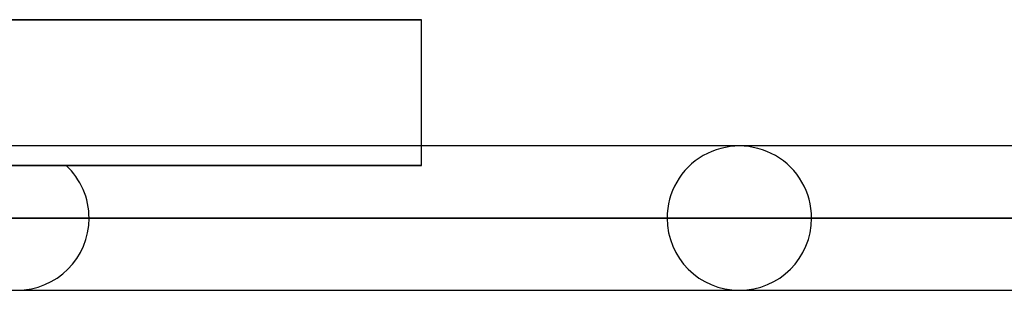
# Model space of a CAD drawing. Header units: millimetres. Extents: x -156 to 156, y -132 to 52.
# Tile 54 of 79: x 33.22 to 40.03, y -25.35 to -23.48. Entities that reach past the tile are written whole.
import ezdxf

# ---------------------------------------------------------------- set-up
doc = ezdxf.new("R2010")
doc.units = ezdxf.units.MM
doc.layers.add('MAIN-1', color=7, linetype='Continuous')

msp = doc.modelspace()

# ---------------------------------------------------------------- linework, layer by layer
at = {"layer": 'MAIN-1'}
for p, q in [((36, -23.475), (-36, -23.475)), ((-36, -23.475), (36, -23.475)), ((36, -24.35), (36, -23.475)), ((75.6323, -24.35), (-75.6323, -24.35)), ((75.6323, -24.35), (-75.6323, -24.35)), ((38.2, -24.35), (28.9247, -24.35)), ((38.2, -24.35), (28.9247, -24.35)), ((36, -24.485), (36, -24.35)), ((25.6827, -24.485), (33.5417, -24.485)), ((33.5417, -24.485), (25.6827, -24.485)), ((27.4271, -24.485), (36, -24.485)), ((36, -24.485), (27.4271, -24.485)), ((-76.1016, -24.85), (76.1016, -24.85)), ((76.1016, -24.85), (-76.1016, -24.85)), ((75.4408, -24.85), (-75.4408, -24.85)), ((25.8562, -24.85), (33.7, -24.85)), ((33.7, -24.85), (25.8562, -24.85)), ((27.6975, -24.85), (75.4408, -24.85)), ((37.7, -24.85), (28.6947, -24.85)), ((28.6947, -24.85), (37.7, -24.85)), ((29.3425, -24.85), (38.7, -24.85)), ((38.7, -24.85), (29.3425, -24.85)), ((-75.6323, -25.35), (75.6323, -25.35)), ((-75.6323, -25.35), (75.6323, -25.35)), ((29.012, -25.35), (38.2, -25.35)), ((29.012, -25.35), (38.2, -25.35))]:
    msp.add_line(p, q, dxfattribs=at)
for centre, start, end in [((38.2, -24.85), 0, 180.00002), ((33.2, -24.85), 0, 46.88634), ((33.2, -24.85), 180.00002, 0), ((38.2, -24.85), 180.00002, 0)]:
    msp.add_arc(centre, 0.5, start, end, dxfattribs=at)

doc.saveas('drawing.dxf')
